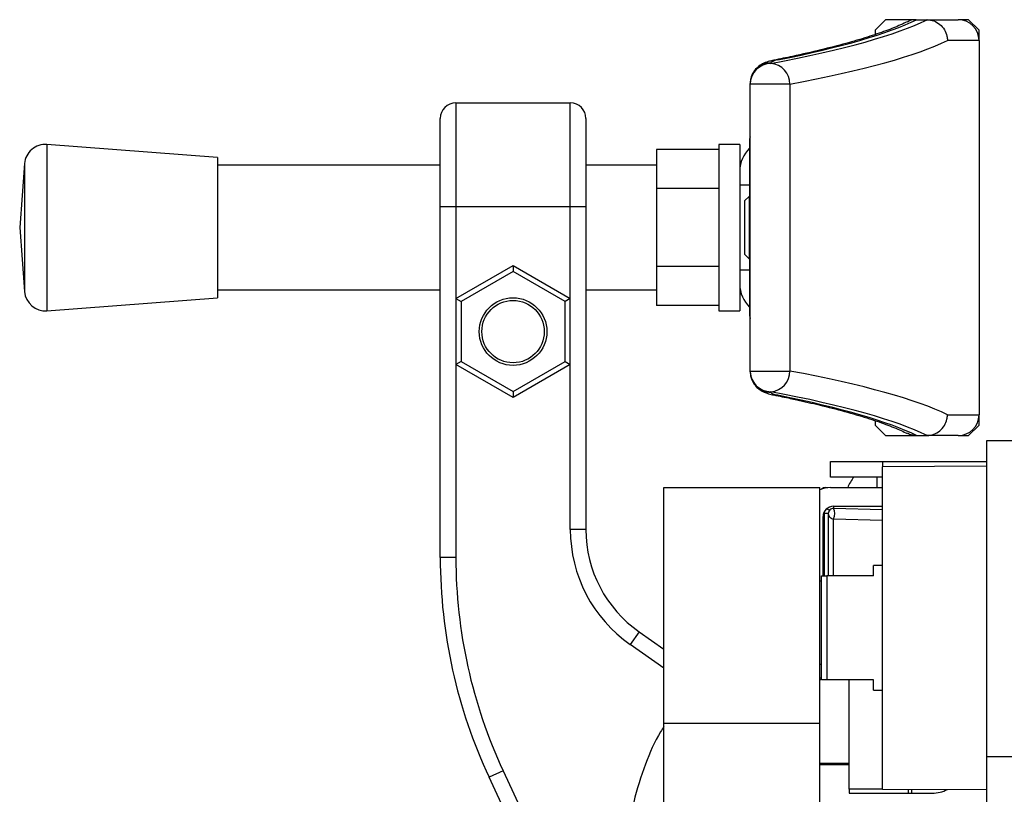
# Model space of a CAD drawing. Header units: millimetres. Extents: x 0 to 420, y 0 to 297.
# Tile 101 of 106: x 302.02 to 304.21, y 225.96 to 227.69. Entities that reach past the tile are written whole.
import ezdxf

# ---------------------------------------------------------------- set-up
doc = ezdxf.new("R2010")
doc.units = ezdxf.units.MM

msp = doc.modelspace()

# ---------------------------------------------------------------- linework, layer by layer
at = {"color": 7, "linetype": 'Continuous', "lineweight": 25}
for p, q in [((303.94931, 227.68916), (303.92608, 227.66593)), ((304.01796, 227.68916), (303.94931, 227.68916)), ((304.01803, 227.68916), (304.01873, 227.68916)), ((304.01873, 227.68916), (304.0416, 227.68916)), ((304.04231, 227.68915), (304.0416, 227.68916)), ((304.0416, 227.68916), (304.1119, 227.68916)), ((304.13513, 227.68916), (304.1119, 227.68916)), ((304.15836, 227.66593), (304.13513, 227.68916)), ((303.92608, 227.66593), (303.92608, 227.65598)), ((304.15836, 227.6427), (304.15836, 227.66593)), ((304.15836, 227.6427), (304.08771, 227.6427)), ((304.15836, 227.6427), (304.15836, 226.80651)), ((303.69381, 227.59278), (303.69381, 227.59126)), ((303.64735, 227.54498), (303.64735, 227.5465)), ((303.64735, 226.90423), (303.64735, 227.54498)), ((303.73604, 227.54498), (303.64735, 227.54498)), ((303.73604, 227.54498), (303.73604, 226.90423)), ((302.99025, 227.50333), (302.99025, 227.27106)), ((302.99025, 227.50333), (303.24575, 227.50333)), ((303.24575, 227.27106), (303.24575, 227.50333)), ((302.95541, 227.27106), (302.95541, 227.46849)), ((303.2806, 227.46849), (303.2806, 227.27106)), ((302.45769, 227.38139), (302.07714, 227.41042)), ((302.07714, 227.41042), (302.07714, 227.03878)), ((303.62412, 227.41042), (303.57767, 227.41042)), ((303.57767, 227.41042), (303.57767, 227.03878)), ((303.62412, 227.41042), (303.62412, 227.35122)), ((303.64608, 227.42204), (303.64608, 227.02717)), ((303.64611, 227.42204), (303.64608, 227.42204)), ((303.64611, 227.42204), (303.64611, 227.02717)), ((303.64735, 227.42204), (303.64611, 227.42204)), ((302.45769, 227.38139), (302.45769, 227.06782)), ((303.57767, 227.39894), (303.4383, 227.39894)), ((303.4383, 227.39894), (303.4383, 227.31177)), ((302.02728, 227.36764), (302.01637, 227.2246)), ((302.02728, 227.36764), (302.02728, 227.08157)), ((302.95541, 227.36397), (302.45769, 227.36397)), ((303.4383, 227.36397), (303.2806, 227.36397)), ((303.62412, 227.35122), (303.62412, 227.31984)), ((303.62412, 227.31984), (303.64608, 227.31984)), ((303.62412, 227.31984), (303.62412, 227.12937)), ((303.57767, 227.31177), (303.4383, 227.31177)), ((303.4383, 227.31177), (303.4383, 227.13744)), ((303.64503, 227.29429), (303.63574, 227.285)), ((303.64608, 227.29429), (303.64503, 227.29429)), ((303.64503, 227.29429), (303.64503, 227.15794)), ((302.99025, 227.27106), (302.95541, 227.27106)), ((302.95541, 226.48745), (302.95541, 227.27106)), ((303.24575, 227.27106), (302.99025, 227.27106)), ((302.99025, 227.27106), (302.99025, 227.06609)), ((303.24575, 227.06609), (303.24575, 227.27106)), ((303.2806, 227.27106), (303.24575, 227.27106)), ((303.2806, 227.27106), (303.2806, 226.54987)), ((303.63574, 227.16421), (303.63574, 227.285)), ((302.01637, 227.2246), (302.02728, 227.08157)), ((303.63574, 227.16421), (303.64503, 227.15492)), ((302.99025, 227.06609), (303.118, 227.13984)), ((303.118, 227.13984), (303.24575, 227.06609)), ((303.118, 227.13984), (303.118, 227.12643)), ((303.64503, 227.15794), (303.64503, 227.15492)), ((303.64503, 227.15492), (303.64608, 227.15492)), ((303.118, 227.12643), (303.00187, 227.05938)), ((303.23414, 227.05938), (303.118, 227.12643)), ((303.57767, 227.13744), (303.4383, 227.13744)), ((303.4383, 227.13744), (303.4383, 227.05027)), ((303.62412, 227.12937), (303.62412, 227.09799)), ((303.64608, 227.12937), (303.62412, 227.12937)), ((303.62412, 227.09799), (303.62412, 227.03878)), ((302.45769, 227.08524), (302.95541, 227.08524)), ((303.2806, 227.08524), (303.4383, 227.08524)), ((302.07714, 227.03878), (302.45769, 227.06782)), ((302.99025, 227.06609), (302.99025, 226.91857)), ((302.99025, 227.06609), (303.00187, 227.05938)), ((303.00187, 227.05938), (303.00187, 226.92528)), ((303.24575, 227.06609), (303.23414, 227.05938)), ((303.23414, 226.92528), (303.23414, 227.05938)), ((303.24575, 226.91857), (303.24575, 227.06609)), ((303.57767, 227.05027), (303.4383, 227.05027)), ((303.57767, 227.03878), (303.62412, 227.03878)), ((303.64611, 227.02717), (303.64608, 227.02717)), ((303.64611, 227.02717), (303.64735, 227.02717)), ((303.00187, 226.92528), (302.99025, 226.91857)), ((303.00187, 226.92528), (303.118, 226.85823)), ((303.118, 226.85823), (303.23414, 226.92528)), ((303.23414, 226.92528), (303.24575, 226.91857)), ((303.118, 226.84482), (302.99025, 226.91857)), ((302.99025, 226.91857), (302.99025, 226.48745)), ((303.24575, 226.91857), (303.118, 226.84482)), ((303.24575, 226.54987), (303.24575, 226.91857)), ((303.64735, 226.90423), (303.73604, 226.90423)), ((303.64735, 226.90271), (303.64735, 226.90423)), ((303.118, 226.85823), (303.118, 226.84482)), ((303.69381, 226.85795), (303.69381, 226.85643)), ((303.92608, 226.79321), (303.92608, 226.78328)), ((304.08771, 226.80651), (304.15836, 226.80651)), ((304.15836, 226.78328), (304.15836, 226.80651)), ((303.92608, 226.78328), (303.94931, 226.76005)), ((304.13513, 226.76005), (304.15836, 226.78328)), ((303.94931, 226.76005), (304.01796, 226.76005)), ((304.01873, 226.76005), (304.01803, 226.76005)), ((304.01873, 226.76005), (304.0416, 226.76005)), ((304.0416, 226.76005), (304.04231, 226.76006)), ((304.1119, 226.76005), (304.0416, 226.76005)), ((304.1119, 226.76005), (304.13513, 226.76005)), ((313.46586, 226.74844), (304.17486, 226.74844)), ((304.17486, 226.74844), (304.17486, 226.042)), ((303.82644, 226.66714), (303.82644, 226.70199)), ((303.82644, 226.70199), (303.94258, 226.70199)), ((303.94258, 226.70199), (304.17486, 226.70199)), ((303.94258, 226.70199), (303.94258, 226.69037)), ((304.17486, 226.69148), (303.94258, 226.69037)), ((303.94258, 226.33035), (303.94258, 226.69037)), ((303.94258, 226.66714), (303.82644, 226.66714)), ((303.93097, 226.64392), (303.93097, 226.66714)), ((303.4548, 226.64392), (303.80321, 226.64392)), ((303.4548, 226.11756), (303.4548, 226.64392)), ((303.80321, 226.11756), (303.80321, 226.64392)), ((303.82053, 226.64361), (303.81503, 226.64371)), ((303.82644, 226.64392), (303.94258, 226.64392)), ((303.83341, 226.60211), (303.94258, 226.60211)), ((303.94258, 226.5943), (303.83371, 226.59715)), ((303.81018, 226.44648), (303.81018, 226.57888)), ((303.81281, 226.58908), (303.81251, 226.58554)), ((303.8218, 226.58554), (303.81251, 226.58554)), ((303.81251, 226.58554), (303.81251, 226.44648)), ((303.8218, 226.58554), (303.8218, 226.44648)), ((303.83371, 226.57418), (303.94258, 226.57133)), ((303.83371, 226.44648), (303.83371, 226.57418)), ((303.2806, 226.54987), (303.24575, 226.54987)), ((302.99025, 226.48745), (302.95541, 226.48745)), ((303.94258, 226.46971), (303.92284, 226.46971)), ((303.92284, 226.44648), (303.92284, 226.46971)), ((303.8067, 226.21421), (303.8067, 226.44648)), ((303.8067, 226.44648), (303.81831, 226.44648)), ((303.81831, 226.44648), (303.81831, 226.21421)), ((303.92284, 226.44648), (303.81831, 226.44648)), ((303.8067, 226.43487), (303.80321, 226.43487)), ((303.94258, 225.97032), (303.94258, 226.33035)), ((303.39945, 226.32155), (303.37947, 226.29301)), ((303.39945, 226.32155), (303.4548, 226.28279)), ((303.4548, 226.24026), (303.37947, 226.29301)), ((303.80321, 226.24905), (303.8067, 226.24905)), ((303.8067, 226.21769), (303.80321, 226.21769)), ((303.80514, 226.21421), (303.80321, 226.21421)), ((303.81831, 226.21421), (303.8067, 226.21421)), ((303.92284, 226.21421), (303.81831, 226.21421)), ((303.86825, 225.97032), (303.86825, 226.21421)), ((303.92284, 226.19098), (303.92284, 226.21421)), ((303.92284, 226.19098), (303.94258, 226.19098)), ((303.4548, 226.11756), (303.80321, 226.11756)), ((303.4548, 225.20671), (303.4548, 226.11756)), ((303.80321, 225.20671), (303.80321, 226.11756)), ((313.46586, 226.042), (304.17486, 226.042)), ((304.17486, 226.042), (304.17486, 224.57867)), ((303.80321, 226.02839), (303.86825, 226.02839)), ((303.80321, 226.0249), (303.86825, 226.0249)), ((303.0958, 226.01136), (303.06422, 225.99664)), ((303.33187, 225.42266), (303.06422, 225.99664)), ((303.0958, 226.01136), (303.3356, 225.4971)), ((303.94259, 225.97032), (303.86825, 225.97032)), ((303.86825, 225.97032), (303.86825, 225.97032)), ((303.94258, 225.97032), (303.86825, 225.97032)), ((303.86825, 225.97032), (303.86825, 225.96103)), ((303.86825, 225.96103), (304.05407, 225.96103)), ((303.94258, 225.97032), (304.17486, 225.96921)), ((304.00065, 225.96103), (304.00065, 225.97004)), ((304.00762, 225.97001), (304.00762, 225.96103))]:
    msp.add_line(p, q, dxfattribs=at)
at = {"color": 7, "linetype": 'Continuous', "lineweight": 25, "flags": 128}
for points in [[(303.70921, 227.59926), (303.70072, 227.59865), (303.70004, 227.59852)], [(303.70921, 226.84995), (303.70072, 226.85056), (303.70005, 226.85068)]]:
    msp.add_lwpolyline(points, dxfattribs=at)
at = {"color": 7, "linetype": 'Continuous', "lineweight": 25}
for radius in [0.07549, 0.06968]:
    msp.add_circle((303.118, 226.99233), radius, dxfattribs=at)
for centre, radius, start, end in [((304.1119, 227.6427), 0.04646, 0, 90), ((303.69372, 227.54641), 0.04637, 89.89099, 179.89057), ((303.69372, 227.54489), 0.04637, 89.89099, 179.89057), ((303.68965, 227.54506), 0.04638, 359.90149, 84.86338), ((302.99025, 227.46849), 0.03484, 90, 180), ((303.24575, 227.46849), 0.03484, 0, 90), ((303.65769, 227.42204), 0.01161, 152.93184, 180), ((303.65774, 227.42204), 0.01164, 153.26619, 180.00365), ((302.0736, 227.3641), 0.04646, 85.63709, 175.63709), ((303.69381, 227.35122), 0.06968, 133.2295, 180), ((303.69381, 227.09799), 0.06968, 180, 226.7705), ((302.0736, 227.08511), 0.04646, 184.36291, 274.36291), ((303.65769, 227.02717), 0.01161, 180, 207.06816), ((303.65774, 227.02717), 0.01164, 179.99635, 206.73381), ((303.69372, 226.90432), 0.04637, 180.10943, 270.10901), ((303.69372, 226.9028), 0.04637, 180.10943, 270.10901), ((303.68965, 226.90415), 0.04638, 275.13662, 0.09851), ((304.1119, 226.80651), 0.04646, 270, 0), ((303.93097, 226.62069), 0.06968, 138.18969, 160.52878), ((303.82644, 226.58585), 0.05807, 90, 113.57818), ((303.81483, 226.6321), 0.01161, 89, 133.69284), ((303.80816, 226.64278), 0.00693, 0.14666, 7.719), ((303.83341, 226.57888), 0.02323, 90, 180), ((303.90487, 226.70322), 0.1367, 231.00532, 233.89864), ((303.83341, 226.58554), 0.01161, 88.5, 180), ((303.89012, 226.60004), 0.05648, 177.90331, 182.93445), ((303.81277, 226.58567), 0.02389, 331.27083, 28.72917), ((303.83329, 226.58567), 0.0115, 180.66164, 272.10274), ((303.55933, 226.54987), 0.31357, 180, 235), ((303.55933, 226.54987), 0.27873, 180, 235), ((304.11679, 226.48745), 1.16138, 180, 205), ((304.11679, 226.48745), 1.12653, 180, 205), ((304.05407, 226.03071), 0.06968, 270, 298.76778)]:
    msp.add_arc(centre, radius, start, end, dxfattribs=at)
for centre, major_axis, ratio, start_param, end_param in [((299.51285, 227.75888), (4.59905, 0), 0.0874887, 5.8534856, 6.1089994), ((299.51285, 227.75888), (4.57582, 0), 0.0874887, 5.8730658, 6.1081196), ((299.51285, 227.7126), (4.6455, 0), 0.0866138, 5.8534856, 6.1085667), ((303.87963, 227.59278), (0.18582, 0), 0.0874887, 2.7314731, 3.1415927), ((299.51285, 226.73661), (4.6455, 0), 0.0866138, 0.1746186, 0.4296997), ((299.51285, 226.69033), (4.59905, 0), 0.0874887, 0.1741859, 0.4296997), ((303.87963, 226.85643), (0.18582, 0), 0.0874887, 3.1415927, 3.5517122), ((299.51285, 226.69033), (4.57582, 0), 0.0874887, 0.1750657, 0.4101195)]:
    msp.add_ellipse(centre, major_axis=major_axis, ratio=ratio, start_param=start_param, end_param=end_param, dxfattribs=at)
for points, knots in [([(304.01803, 227.68916), (304.01277, 227.6889), (304.00571, 227.68855), (303.99983, 227.68488), (303.99832, 227.68395)], [0, 0, 0, 0, 0.7443163, 1, 1, 1, 1]), ([(304.04231, 227.68915), (304.04744, 227.68856), (304.05772, 227.68737), (304.07134, 227.67917), (304.08167, 227.66723), (304.08667, 227.65453), (304.08767, 227.64614), (304.08771, 227.64294), (304.08771, 227.6427)], [0, 0, 0, 0, 0.21652548, 0.43304761, 0.64966461, 0.86647135, 0.99009853, 1, 1, 1, 1]), ([(303.99802, 227.68449), (303.99327, 227.6822), (303.9795, 227.67559), (303.9509, 227.66411), (303.91012, 227.65015), (303.8617, 227.6359), (303.80573, 227.62151), (303.75121, 227.60902), (303.71406, 227.6014), (303.70005, 227.59853)], [0, 0, 0, 0, 0.0833282, 0.2414039, 0.4023083, 0.5660913, 0.7318301, 0.8988984, 1, 1, 1, 1]), ([(303.70005, 227.59853), (303.69675, 227.5978), (303.68941, 227.59619), (303.67945, 227.59295), (303.66743, 227.5865), (303.65646, 227.57596), (303.64878, 227.56205), (303.64781, 227.55148), (303.64735, 227.5465)], [0, 0, 0, 0, 0.1796781, 0.3988935, 0.5620267, 0.7075643, 0.8621539, 1, 1, 1, 1]), ([(303.64735, 226.90271), (303.64804, 226.89659), (303.64929, 226.88537), (303.65765, 226.87202), (303.66714, 226.86315), (303.6767, 226.85763), (303.6864, 226.8539), (303.69389, 226.85196), (303.69903, 226.85089), (303.70005, 226.85068)], [0, 0, 0, 0, 0.1687452, 0.3098955, 0.4388786, 0.571147, 0.7255512, 0.945706, 1, 1, 1, 1]), ([(303.70005, 226.85068), (303.7127, 226.84814), (303.73069, 226.84452), (303.7467, 226.84085), (303.75145, 226.83976)], [0, 0, 0, 0, 0.7031085, 1, 1, 1, 1]), ([(303.75145, 226.83976), (303.76838, 226.83602), (303.80708, 226.82746), (303.85925, 226.81395), (303.90914, 226.7994), (303.95112, 226.78504), (303.97992, 226.77344), (303.99363, 226.76684), (303.99802, 226.76472)], [0, 0, 0, 0, 0.1497654, 0.3423098, 0.5337995, 0.7237362, 0.9113574, 1, 1, 1, 1]), ([(304.04231, 226.76006), (304.04744, 226.76065), (304.05772, 226.76184), (304.07134, 226.77004), (304.08167, 226.78197), (304.08667, 226.79467), (304.08767, 226.80307), (304.08771, 226.80627), (304.08771, 226.80651)], [0, 0, 0, 0, 0.2165255, 0.4330476, 0.6496646, 0.8664713, 0.9900985, 1, 1, 1, 1]), ([(304.01803, 226.76005), (304.01277, 226.76031), (304.00572, 226.76066), (303.99983, 226.76432), (303.99833, 226.76526)], [0, 0, 0, 0, 0.74449317, 1, 1, 1, 1]), ([(303.4548, 226.10981), (303.45234, 226.10601), (303.43536, 226.07982), (303.41117, 226.02356), (303.38388, 225.93624), (303.37177, 225.8664), (303.36543, 225.81954), (303.36314, 225.80107), (303.36093, 225.78171), (303.35881, 225.76141), (303.35676, 225.74011), (303.35477, 225.71776), (303.35159, 225.67888), (303.34744, 225.62028), (303.34204, 225.5317), (303.33587, 225.42215), (303.32825, 225.28784), (303.32254, 225.18487), (303.31898, 225.1194), (303.31782, 225.0981), (303.31657, 225.07475), (303.3152, 225.0493), (303.31374, 225.02169), (303.31216, 224.99183), (303.31048, 224.95966), (303.30794, 224.91062), (303.30454, 224.84373), (303.30056, 224.76313), (303.29604, 224.66913), (303.29147, 224.57046), (303.28653, 224.45846), (303.28044, 224.31392), (303.27352, 224.13489), (303.26656, 223.93278), (303.26281, 223.8034), (303.26102, 223.74177)], [0, 0, 0, 0, 0.0056968, 0.0392389, 0.0764214, 0.120631, 0.1280794, 0.1358697, 0.1440244, 0.1525672, 0.1615231, 0.1709184, 0.180781, 0.2105562, 0.2447609, 0.2923242, 0.3484822, 0.4138629, 0.4219631, 0.4308945, 0.4406817, 0.4513509, 0.4629299, 0.4754478, 0.488935, 0.5034232, 0.5371713, 0.5731285, 0.6048641, 0.6554608, 0.6972871, 0.7457986, 0.8373017, 0.9224961, 1, 1, 1, 1])]:
    msp.add_open_spline(points, degree=3, knots=knots, dxfattribs=at)

doc.saveas('drawing.dxf')
